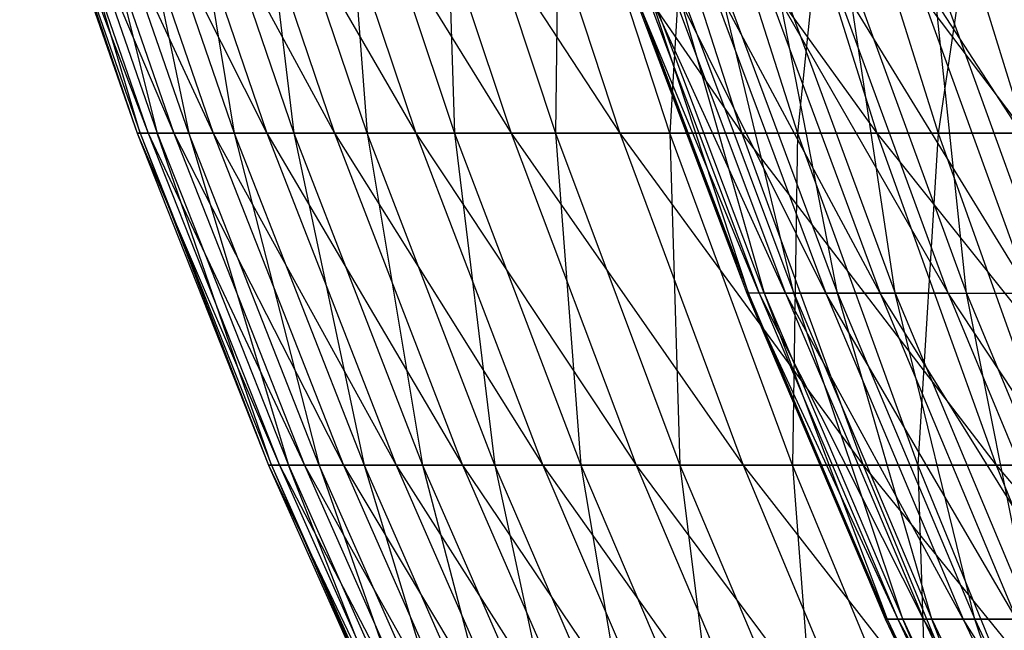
# Model space of a CAD drawing. Extents: x -125 to 125, y -143 to 0.
# Tile 23 of 256: x -57.06 to -50.13, y -107.28 to -102.99. Entities that reach past the tile are written whole.
import ezdxf

# ---------------------------------------------------------------- set-up
doc = ezdxf.new("R2010")
doc.units = 0
doc.header["$LTSCALE"] = 25.4
doc.layers.get('0').update_dxf_attribs({"linetype": 'CONTINUOUS'})

# ---------------------------------------------------------------- blocks, each defined once
blk = doc.blocks.new('NL2500027000_STL_3')
at = {"color": 0}
for p, q in [((-57.0611, -101.4116, 0.694), (-56.1561, -103.7852, 3.054)), ((-57.0611, -101.4116, 0.694), (-56.1561, -103.7852, 3.054)), ((-57.0611, -101.4116, 0.694), (-56.2349, -103.7852, 0.6839)), ((-57.0611, -101.4116, 0.694), (-56.2349, -103.7852, 0.6839)), ((-57.0397, -101.4116, -1.7121), (-56.2349, -103.7852, 0.6839)), ((-57.0397, -101.4116, -1.7121), (-56.2349, -103.7852, 0.6839)), ((-57.0397, -101.4116, -1.7121), (-56.2138, -103.7852, -1.6874)), ((-57.0397, -101.4116, -1.7121), (-56.2138, -103.7852, -1.6874)), ((-56.9812, -101.4116, 3.0989), (-55.9774, -103.7852, 5.4186)), ((-56.9812, -101.4116, 3.0989), (-55.9774, -103.7852, 5.4186)), ((-56.9812, -101.4116, 3.0989), (-56.1561, -103.7852, 3.054)), ((-56.9812, -101.4116, 3.0989), (-56.1561, -103.7852, 3.054)), ((-56.9168, -101.4116, -4.1152), (-56.0927, -103.7852, -4.0556)), ((-56.2138, -103.7852, -1.6874), (-56.9168, -101.4116, -4.1152)), ((-56.2138, -103.7852, -1.6874), (-56.9168, -101.4116, -4.1152)), ((-56.9168, -101.4116, -4.1152), (-56.0927, -103.7852, -4.0556)), ((-56.7999, -101.4116, 5.4982), (-55.6992, -103.7852, 7.7736)), ((-56.7999, -101.4116, 5.4982), (-55.6992, -103.7852, 7.7736)), ((-56.7999, -101.4116, 5.4982), (-55.9774, -103.7852, 5.4186)), ((-56.7999, -101.4116, 5.4982), (-55.9774, -103.7852, 5.4186)), ((-55.8718, -103.7852, -6.4167), (-56.6927, -101.4116, -6.511)), ((-56.6927, -101.4116, -6.511), (-56.0927, -103.7852, -4.0556)), ((-56.6927, -101.4116, -6.511), (-56.0927, -103.7852, -4.0556)), ((-55.8718, -103.7852, -6.4167), (-56.6927, -101.4116, -6.511)), ((-56.5176, -101.4116, 7.8878), (-55.322, -103.7852, 10.1148)), ((-56.5176, -101.4116, 7.8878), (-55.322, -103.7852, 10.1148)), ((-56.5176, -101.4116, 7.8878), (-55.6992, -103.7852, 7.7736)), ((-56.5176, -101.4116, 7.8878), (-55.6992, -103.7852, 7.7736)), ((-56.3678, -101.4116, -8.8952), (-55.8718, -103.7852, -6.4167)), ((-56.3678, -101.4116, -8.8952), (-55.8718, -103.7852, -6.4167)), ((-56.3678, -101.4116, -8.8952), (-55.5516, -103.7852, -8.7664)), ((-56.3678, -101.4116, -8.8952), (-55.5516, -103.7852, -8.7664)), ((-56.1348, -101.4116, 10.2634), (-54.8464, -103.7852, 12.438)), ((-56.1348, -101.4116, 10.2634), (-54.8464, -103.7852, 12.438)), ((-56.1348, -101.4116, 10.2634), (-55.322, -103.7852, 10.1148)), ((-56.1348, -101.4116, 10.2634), (-55.322, -103.7852, 10.1148)), ((-55.9427, -101.4116, -11.2635), (-55.5516, -103.7852, -8.7664)), ((-55.9427, -101.4116, -11.2635), (-55.5516, -103.7852, -8.7664)), ((-55.9427, -101.4116, -11.2635), (-55.1327, -103.7852, -11.1004)), ((-55.9427, -101.4116, -11.2635), (-55.1327, -103.7852, -11.1004)), ((-55.6523, -101.4116, 12.6207), (-54.2733, -103.7852, 14.7391)), ((-55.6523, -101.4116, 12.6207), (-54.2733, -103.7852, 14.7391)), ((-55.6523, -101.4116, 12.6207), (-54.8464, -103.7852, 12.438)), ((-55.6523, -101.4116, 12.6207), (-54.8464, -103.7852, 12.438)), ((-54.6157, -103.7852, -13.4148), (-55.4182, -101.4116, -13.6119)), ((-55.4182, -101.4116, -13.6119), (-55.1327, -103.7852, -11.1004)), ((-55.4182, -101.4116, -13.6119), (-55.1327, -103.7852, -11.1004)), ((-54.6157, -103.7852, -13.4148), (-55.4182, -101.4116, -13.6119)), ((-55.0707, -101.4116, 14.9556), (-53.6037, -103.7852, 17.0139)), ((-55.0707, -101.4116, 14.9556), (-53.6037, -103.7852, 17.0139)), ((-55.0707, -101.4116, 14.9556), (-54.2733, -103.7852, 14.7391)), ((-55.0707, -101.4116, 14.9556), (-54.2733, -103.7852, 14.7391)), ((-54.7951, -101.4116, -15.936), (-54.6157, -103.7852, -13.4148)), ((-54.7951, -101.4116, -15.936), (-54.6157, -103.7852, -13.4148)), ((-54.7951, -101.4116, -15.936), (-54.0017, -103.7852, -15.7052)), ((-54.7951, -101.4116, -15.936), (-54.0017, -103.7852, -15.7052)), ((-54.3913, -101.4116, 17.2639), (-52.8388, -103.7852, 19.2586)), ((-54.3913, -101.4116, 17.2639), (-52.8388, -103.7852, 19.2586)), ((-54.3913, -101.4116, 17.2639), (-53.6037, -103.7852, 17.0139)), ((-54.3913, -101.4116, 17.2639), (-53.6037, -103.7852, 17.0139)), ((-54.0746, -101.4116, -18.2318), (-54.0017, -103.7852, -15.7052)), ((-54.0746, -101.4116, -18.2318), (-54.0017, -103.7852, -15.7052)), ((-54.0746, -101.4116, -18.2318), (-53.2916, -103.7852, -17.9678)), ((-54.0746, -101.4116, -18.2318), (-53.2916, -103.7852, -17.9678)), ((-53.6152, -101.4116, 19.5415), (-51.98, -103.7852, 21.4689)), ((-53.6152, -101.4116, 19.5415), (-51.98, -103.7852, 21.4689)), ((-53.6152, -101.4116, 19.5415), (-52.8388, -103.7852, 19.2586)), ((-53.6152, -101.4116, 19.5415), (-52.8388, -103.7852, 19.2586)), ((-53.2579, -101.4116, -20.4952), (-53.2916, -103.7852, -17.9678)), ((-53.2579, -101.4116, -20.4952), (-53.2916, -103.7852, -17.9678)), ((-52.4867, -103.7852, -20.1984), (-53.2579, -101.4116, -20.4952)), ((-52.4867, -103.7852, -20.1984), (-53.2579, -101.4116, -20.4952)), ((-52.7437, -101.4116, 21.7844), (-51.0287, -103.7852, 23.6411)), ((-52.7437, -101.4116, 21.7844), (-51.0287, -103.7852, 23.6411)), ((-52.7437, -101.4116, 21.7844), (-51.98, -103.7852, 21.4689)), ((-52.7437, -101.4116, 21.7844), (-51.98, -103.7852, 21.4689)), ((-52.3465, -101.4116, -22.7221), (-52.4867, -103.7852, -20.1984)), ((-52.3465, -101.4116, -22.7221), (-52.4867, -103.7852, -20.1984)), ((-52.3465, -101.4116, -22.7221), (-51.5886, -103.7852, -22.3931)), ((-52.3465, -101.4116, -22.7221), (-51.5886, -103.7852, -22.3931)), ((-51.7785, -101.4116, 23.9885), (-49.9867, -103.7852, 25.7713)), ((-51.7785, -101.4116, 23.9885), (-49.9867, -103.7852, 25.7713)), ((-51.7785, -101.4116, 23.9885), (-51.0287, -103.7852, 23.6411)), ((-51.7785, -101.4116, 23.9885), (-51.0287, -103.7852, 23.6411)), ((-51.3421, -101.4116, -24.9087), (-51.5886, -103.7852, -22.3931)), ((-51.3421, -101.4116, -24.9087), (-51.5886, -103.7852, -22.3931)), ((-51.3421, -101.4116, -24.9087), (-50.5987, -103.7852, -24.548)), ((-51.3421, -101.4116, -24.9087), (-50.5987, -103.7852, -24.548)), ((-50.7212, -101.4116, 26.15), (-49.9867, -103.7852, 25.7713)), ((-50.7212, -101.4116, 26.15), (-49.9867, -103.7852, 25.7713)), ((-50.2464, -101.4116, -27.051), (-50.5987, -103.7852, -24.548)), ((-50.2464, -101.4116, -27.051), (-50.5987, -103.7852, -24.548)), ((-51.8582, -104.9114, 3.125), (-52.8248, -102.577, 0.8745)), ((-52.8248, -102.577, 0.8745), (-51.9452, -104.9114, 0.86)), ((-52.8248, -102.577, 0.8745), (-51.9452, -104.9114, 0.86)), ((-51.8582, -104.9114, 3.125), (-52.8248, -102.577, 0.8745)), ((-52.8126, -102.577, -1.4305), (-51.9333, -104.9114, -1.4067)), ((-52.8126, -102.577, -1.4305), (-51.9333, -104.9114, -1.4067)), ((-52.8126, -102.577, -1.4305), (-51.9452, -104.9114, 0.86)), ((-52.8126, -102.577, -1.4305), (-51.9452, -104.9114, 0.86)), ((-51.6726, -104.9114, 5.384), (-52.7364, -102.577, 3.1779)), ((-52.7364, -102.577, 3.1779), (-51.8582, -104.9114, 3.125)), ((-52.7364, -102.577, 3.1779), (-51.8582, -104.9114, 3.125)), ((-51.6726, -104.9114, 5.384), (-52.7364, -102.577, 3.1779)), ((-51.9333, -104.9114, -1.4067), (-52.7, -102.577, -3.7328)), ((-51.8225, -104.9114, -3.6706), (-52.7, -102.577, -3.7328)), ((-51.9333, -104.9114, -1.4067), (-52.7, -102.577, -3.7328)), ((-51.8225, -104.9114, -3.6706), (-52.7, -102.577, -3.7328)), ((-51.3886, -104.9114, 7.6328), (-52.5475, -102.577, 5.4752)), ((-52.5475, -102.577, 5.4752), (-51.6726, -104.9114, 5.384)), ((-52.5475, -102.577, 5.4752), (-51.6726, -104.9114, 5.384)), ((-51.3886, -104.9114, 7.6328), (-52.5475, -102.577, 5.4752)), ((-52.487, -102.577, -6.028), (-51.613, -104.9114, -5.9276)), ((-52.487, -102.577, -6.028), (-51.613, -104.9114, -5.9276)), ((-52.487, -102.577, -6.028), (-51.8225, -104.9114, -3.6706)), ((-52.487, -102.577, -6.028), (-51.8225, -104.9114, -3.6706)), ((-51.0067, -104.9114, 9.8671), (-52.2587, -102.577, 7.7621)), ((-52.2587, -102.577, 7.7621), (-51.3886, -104.9114, 7.6328)), ((-52.2587, -102.577, 7.7621), (-51.3886, -104.9114, 7.6328)), ((-51.0067, -104.9114, 9.8671), (-52.2587, -102.577, 7.7621)), ((-51.613, -104.9114, -5.9276), (-52.1741, -102.577, -8.3117)), ((-52.1741, -102.577, -8.3117), (-51.3054, -104.9114, -8.1733)), ((-52.1741, -102.577, -8.3117), (-51.3054, -104.9114, -8.1733)), ((-51.613, -104.9114, -5.9276), (-52.1741, -102.577, -8.3117)), ((-51.8704, -102.577, 10.0342), (-51.0067, -104.9114, 9.8671)), ((-51.8704, -102.577, 10.0342), (-51.0067, -104.9114, 9.8671)), ((-51.8704, -102.577, 10.0342), (-50.5278, -104.9114, 12.0826)), ((-51.8704, -102.577, 10.0342), (-50.5278, -104.9114, 12.0826)), ((-51.3054, -104.9114, -8.1733), (-51.7619, -102.577, -10.5796)), ((-51.7619, -102.577, -10.5796), (-50.9, -104.9114, -10.4034)), ((-51.7619, -102.577, -10.5796), (-50.9, -104.9114, -10.4034)), ((-51.3054, -104.9114, -8.1733), (-51.7619, -102.577, -10.5796)), ((-49.9526, -104.9114, 14.2751), (-51.3833, -102.577, 12.2872)), ((-50.5278, -104.9114, 12.0826), (-51.3833, -102.577, 12.2872)), ((-49.9526, -104.9114, 14.2751), (-51.3833, -102.577, 12.2872)), ((-50.5278, -104.9114, 12.0826), (-51.3833, -102.577, 12.2872)), ((-50.9, -104.9114, -10.4034), (-51.2512, -102.577, -12.8273)), ((-51.2512, -102.577, -12.8273), (-50.3978, -104.9114, -12.6137)), ((-51.2512, -102.577, -12.8273), (-50.3978, -104.9114, -12.6137)), ((-50.9, -104.9114, -10.4034), (-51.2512, -102.577, -12.8273)), ((-50.7985, -102.577, 14.5168), (-49.9526, -104.9114, 14.2751)), ((-49.2824, -104.9114, 16.4404), (-50.7985, -102.577, 14.5168)), ((-49.2824, -104.9114, 16.4404), (-50.7985, -102.577, 14.5168)), ((-50.7985, -102.577, 14.5168), (-49.9526, -104.9114, 14.2751)), ((-50.3978, -104.9114, -12.6137), (-50.6429, -102.577, -15.0507)), ((-50.6429, -102.577, -15.0507), (-49.7996, -104.9114, -14.8001)), ((-50.6429, -102.577, -15.0507), (-49.7996, -104.9114, -14.8001)), ((-50.3978, -104.9114, -12.6137), (-50.6429, -102.577, -15.0507)), ((-56.2349, -103.7852, 0.6839), (-56.1561, -103.7852, 3.054)), ((-56.2138, -103.7852, -1.6874), (-56.2349, -103.7852, 0.6839)), ((-56.2349, -103.7852, 0.6839), (-56.1561, -103.7852, 3.054)), ((-56.2349, -103.7852, 0.6839), (-55.2325, -106.1221, 3.0038)), ((-56.2349, -103.7852, 0.6839), (-55.2325, -106.1221, 3.0038)), ((-56.2349, -103.7852, 0.6839), (-55.31, -106.1221, 0.6727)), ((-56.2349, -103.7852, 0.6839), (-55.31, -106.1221, 0.6727)), ((-56.2138, -103.7852, -1.6874), (-56.2349, -103.7852, 0.6839)), ((-56.0927, -103.7852, -4.0556), (-56.2138, -103.7852, -1.6874)), ((-56.2138, -103.7852, -1.6874), (-55.31, -106.1221, 0.6727)), ((-56.2138, -103.7852, -1.6874), (-55.31, -106.1221, 0.6727)), ((-56.2138, -103.7852, -1.6874), (-55.2892, -106.1221, -1.6596)), ((-56.2138, -103.7852, -1.6874), (-55.2892, -106.1221, -1.6596)), ((-56.0927, -103.7852, -4.0556), (-56.2138, -103.7852, -1.6874)), ((-56.1561, -103.7852, 3.054), (-55.9774, -103.7852, 5.4186)), ((-56.1561, -103.7852, 3.054), (-55.9774, -103.7852, 5.4186)), ((-56.1561, -103.7852, 3.054), (-55.0568, -106.1221, 5.3295)), ((-56.1561, -103.7852, 3.054), (-55.0568, -106.1221, 5.3295)), ((-56.1561, -103.7852, 3.054), (-55.2325, -106.1221, 3.0038)), ((-56.1561, -103.7852, 3.054), (-55.2325, -106.1221, 3.0038)), ((-56.0927, -103.7852, -4.0556), (-55.1701, -106.1221, -3.9889)), ((-55.2892, -106.1221, -1.6596), (-56.0927, -103.7852, -4.0556)), ((-55.2892, -106.1221, -1.6596), (-56.0927, -103.7852, -4.0556)), ((-55.8718, -103.7852, -6.4167), (-56.0927, -103.7852, -4.0556)), ((-55.8718, -103.7852, -6.4167), (-56.0927, -103.7852, -4.0556)), ((-56.0927, -103.7852, -4.0556), (-55.1701, -106.1221, -3.9889)), ((-55.9774, -103.7852, 5.4186), (-55.6992, -103.7852, 7.7736)), ((-55.9774, -103.7852, 5.4186), (-55.6992, -103.7852, 7.7736)), ((-55.9774, -103.7852, 5.4186), (-54.7831, -106.1221, 7.6458)), ((-55.9774, -103.7852, 5.4186), (-54.7831, -106.1221, 7.6458)), ((-55.9774, -103.7852, 5.4186), (-55.0568, -106.1221, 5.3295)), ((-55.9774, -103.7852, 5.4186), (-55.0568, -106.1221, 5.3295)), ((-55.5516, -103.7852, -8.7664), (-55.8718, -103.7852, -6.4167)), ((-55.5516, -103.7852, -8.7664), (-55.8718, -103.7852, -6.4167)), ((-54.9529, -106.1221, -6.3112), (-55.8718, -103.7852, -6.4167)), ((-55.8718, -103.7852, -6.4167), (-55.1701, -106.1221, -3.9889)), ((-55.8718, -103.7852, -6.4167), (-55.1701, -106.1221, -3.9889)), ((-54.9529, -106.1221, -6.3112), (-55.8718, -103.7852, -6.4167)), ((-55.6992, -103.7852, 7.7736), (-55.322, -103.7852, 10.1148)), ((-55.6992, -103.7852, 7.7736), (-55.322, -103.7852, 10.1148)), ((-55.6992, -103.7852, 7.7736), (-54.4121, -106.1221, 9.9484)), ((-55.6992, -103.7852, 7.7736), (-54.4121, -106.1221, 9.9484)), ((-55.6992, -103.7852, 7.7736), (-54.7831, -106.1221, 7.6458)), ((-55.6992, -103.7852, 7.7736), (-54.7831, -106.1221, 7.6458)), ((-55.5516, -103.7852, -8.7664), (-54.9529, -106.1221, -6.3112)), ((-55.5516, -103.7852, -8.7664), (-54.9529, -106.1221, -6.3112)), ((-55.5516, -103.7852, -8.7664), (-54.638, -106.1221, -8.6222)), ((-55.1327, -103.7852, -11.1004), (-55.5516, -103.7852, -8.7664)), ((-55.1327, -103.7852, -11.1004), (-55.5516, -103.7852, -8.7664)), ((-55.5516, -103.7852, -8.7664), (-54.638, -106.1221, -8.6222)), ((-55.322, -103.7852, 10.1148), (-54.8464, -103.7852, 12.438)), ((-55.322, -103.7852, 10.1148), (-54.8464, -103.7852, 12.438)), ((-55.322, -103.7852, 10.1148), (-53.9444, -106.1221, 12.2334)), ((-55.322, -103.7852, 10.1148), (-53.9444, -106.1221, 12.2334)), ((-55.322, -103.7852, 10.1148), (-54.4121, -106.1221, 9.9484)), ((-55.322, -103.7852, 10.1148), (-54.4121, -106.1221, 9.9484)), ((-55.1327, -103.7852, -11.1004), (-54.638, -106.1221, -8.6222)), ((-55.1327, -103.7852, -11.1004), (-54.638, -106.1221, -8.6222)), ((-55.1327, -103.7852, -11.1004), (-54.2259, -106.1221, -10.9179)), ((-54.6157, -103.7852, -13.4148), (-55.1327, -103.7852, -11.1004)), ((-54.6157, -103.7852, -13.4148), (-55.1327, -103.7852, -11.1004)), ((-55.1327, -103.7852, -11.1004), (-54.2259, -106.1221, -10.9179)), ((-54.8464, -103.7852, 12.438), (-54.2733, -103.7852, 14.7391)), ((-54.8464, -103.7852, 12.438), (-54.2733, -103.7852, 14.7391)), ((-54.8464, -103.7852, 12.438), (-53.3807, -106.1221, 14.4966)), ((-54.8464, -103.7852, 12.438), (-53.3807, -106.1221, 14.4966)), ((-54.8464, -103.7852, 12.438), (-53.9444, -106.1221, 12.2334)), ((-54.8464, -103.7852, 12.438), (-53.9444, -106.1221, 12.2334)), ((-54.0017, -103.7852, -15.7052), (-54.6157, -103.7852, -13.4148)), ((-54.0017, -103.7852, -15.7052), (-54.6157, -103.7852, -13.4148)), ((-53.7175, -106.1221, -13.1941), (-54.6157, -103.7852, -13.4148)), ((-54.6157, -103.7852, -13.4148), (-54.2259, -106.1221, -10.9179)), ((-54.6157, -103.7852, -13.4148), (-54.2259, -106.1221, -10.9179)), ((-53.7175, -106.1221, -13.1941), (-54.6157, -103.7852, -13.4148)), ((-54.2733, -103.7852, 14.7391), (-53.6037, -103.7852, 17.0139)), ((-54.2733, -103.7852, 14.7391), (-53.6037, -103.7852, 17.0139)), ((-54.2733, -103.7852, 14.7391), (-52.7221, -106.1221, 16.7341)), ((-54.2733, -103.7852, 14.7391), (-52.7221, -106.1221, 16.7341)), ((-54.2733, -103.7852, 14.7391), (-53.3807, -106.1221, 14.4966)), ((-54.2733, -103.7852, 14.7391), (-53.3807, -106.1221, 14.4966)), ((-54.0017, -103.7852, -15.7052), (-53.7175, -106.1221, -13.1941)), ((-54.0017, -103.7852, -15.7052), (-53.7175, -106.1221, -13.1941)), ((-54.0017, -103.7852, -15.7052), (-53.1135, -106.1221, -15.4469)), ((-53.2916, -103.7852, -17.9678), (-54.0017, -103.7852, -15.7052)), ((-53.2916, -103.7852, -17.9678), (-54.0017, -103.7852, -15.7052)), ((-54.0017, -103.7852, -15.7052), (-53.1135, -106.1221, -15.4469)), ((-53.6037, -103.7852, 17.0139), (-52.8388, -103.7852, 19.2586)), ((-53.6037, -103.7852, 17.0139), (-52.8388, -103.7852, 19.2586)), ((-53.6037, -103.7852, 17.0139), (-51.9698, -106.1221, 18.9418)), ((-53.6037, -103.7852, 17.0139), (-51.9698, -106.1221, 18.9418)), ((-53.6037, -103.7852, 17.0139), (-52.7221, -106.1221, 16.7341)), ((-53.6037, -103.7852, 17.0139), (-52.7221, -106.1221, 16.7341)), ((-53.2916, -103.7852, -17.9678), (-53.1135, -106.1221, -15.4469)), ((-53.2916, -103.7852, -17.9678), (-53.1135, -106.1221, -15.4469)), ((-53.2916, -103.7852, -17.9678), (-52.4151, -106.1221, -17.6723)), ((-52.4867, -103.7852, -20.1984), (-53.2916, -103.7852, -17.9678)), ((-52.4867, -103.7852, -20.1984), (-53.2916, -103.7852, -17.9678)), ((-53.2916, -103.7852, -17.9678), (-52.4151, -106.1221, -17.6723)), ((-52.8388, -103.7852, 19.2586), (-51.98, -103.7852, 21.4689)), ((-52.8388, -103.7852, 19.2586), (-51.98, -103.7852, 21.4689)), ((-52.8388, -103.7852, 19.2586), (-51.1251, -106.1221, 21.1158)), ((-52.8388, -103.7852, 19.2586), (-51.1251, -106.1221, 21.1158)), ((-52.8388, -103.7852, 19.2586), (-51.9698, -106.1221, 18.9418)), ((-52.8388, -103.7852, 19.2586), (-51.9698, -106.1221, 18.9418)), ((-51.5886, -103.7852, -22.3931), (-52.4867, -103.7852, -20.1984)), ((-51.5886, -103.7852, -22.3931), (-52.4867, -103.7852, -20.1984)), ((-51.6235, -106.1221, -19.8662), (-52.4867, -103.7852, -20.1984)), ((-52.4867, -103.7852, -20.1984), (-52.4151, -106.1221, -17.6723)), ((-52.4867, -103.7852, -20.1984), (-52.4151, -106.1221, -17.6723)), ((-51.6235, -106.1221, -19.8662), (-52.4867, -103.7852, -20.1984)), ((-51.98, -103.7852, 21.4689), (-51.0287, -103.7852, 23.6411)), ((-51.98, -103.7852, 21.4689), (-51.0287, -103.7852, 23.6411)), ((-51.98, -103.7852, 21.4689), (-50.1894, -106.1221, 23.2523)), ((-51.98, -103.7852, 21.4689), (-50.1894, -106.1221, 23.2523)), ((-51.98, -103.7852, 21.4689), (-51.1251, -106.1221, 21.1158)), ((-51.98, -103.7852, 21.4689), (-51.1251, -106.1221, 21.1158)), ((-51.5886, -103.7852, -22.3931), (-51.6235, -106.1221, -19.8662)), ((-51.5886, -103.7852, -22.3931), (-51.6235, -106.1221, -19.8662)), ((-51.5886, -103.7852, -22.3931), (-50.7401, -106.1221, -22.0248)), ((-50.5987, -103.7852, -24.548), (-51.5886, -103.7852, -22.3931)), ((-50.5987, -103.7852, -24.548), (-51.5886, -103.7852, -22.3931)), ((-51.5886, -103.7852, -22.3931), (-50.7401, -106.1221, -22.0248)), ((-51.0287, -103.7852, 23.6411), (-49.9867, -103.7852, 25.7713)), ((-51.0287, -103.7852, 23.6411), (-49.9867, -103.7852, 25.7713)), ((-51.0287, -103.7852, 23.6411), (-49.1646, -106.1221, 25.3475)), ((-51.0287, -103.7852, 23.6411), (-49.1646, -106.1221, 25.3475)), ((-51.0287, -103.7852, 23.6411), (-50.1894, -106.1221, 23.2523)), ((-51.0287, -103.7852, 23.6411), (-50.1894, -106.1221, 23.2523)), ((-50.5987, -103.7852, -24.548), (-50.7401, -106.1221, -22.0248)), ((-50.5987, -103.7852, -24.548), (-50.7401, -106.1221, -22.0248)), ((-50.5987, -103.7852, -24.548), (-49.7665, -106.1221, -24.1443)), ((-49.5189, -103.7852, -26.6593), (-50.5987, -103.7852, -24.548)), ((-49.5189, -103.7852, -26.6593), (-50.5987, -103.7852, -24.548)), ((-50.5987, -103.7852, -24.548), (-49.7665, -106.1221, -24.1443)), ((-51.9452, -104.9114, 0.86), (-51.9333, -104.9114, -1.4067)), ((-51.9452, -104.9114, 0.86), (-51.9333, -104.9114, -1.4067)), ((-51.9452, -104.9114, 0.86), (-50.9677, -107.2065, 0.8438)), ((-51.9452, -104.9114, 0.86), (-50.9677, -107.2065, 0.8438)), ((-51.9452, -104.9114, 0.86), (-50.8824, -107.2065, 3.0662)), ((-51.8582, -104.9114, 3.125), (-51.9452, -104.9114, 0.86)), ((-51.8582, -104.9114, 3.125), (-51.9452, -104.9114, 0.86)), ((-51.9452, -104.9114, 0.86), (-50.8824, -107.2065, 3.0662)), ((-50.9677, -107.2065, 0.8438), (-51.9333, -104.9114, -1.4067)), ((-50.956, -107.2065, -1.3802), (-51.9333, -104.9114, -1.4067)), ((-50.9677, -107.2065, 0.8438), (-51.9333, -104.9114, -1.4067)), ((-50.956, -107.2065, -1.3802), (-51.9333, -104.9114, -1.4067)), ((-51.8225, -104.9114, -3.6706), (-51.9333, -104.9114, -1.4067)), ((-51.8225, -104.9114, -3.6706), (-51.9333, -104.9114, -1.4067)), ((-51.6726, -104.9114, 5.384), (-51.8582, -104.9114, 3.125)), ((-51.6726, -104.9114, 5.384), (-51.8582, -104.9114, 3.125)), ((-50.7003, -107.2065, 5.2827), (-51.8582, -104.9114, 3.125)), ((-51.8582, -104.9114, 3.125), (-50.8824, -107.2065, 3.0662)), ((-51.8582, -104.9114, 3.125), (-50.8824, -107.2065, 3.0662)), ((-50.7003, -107.2065, 5.2827), (-51.8582, -104.9114, 3.125)), ((-51.8225, -104.9114, -3.6706), (-51.613, -104.9114, -5.9276)), ((-51.8225, -104.9114, -3.6706), (-51.613, -104.9114, -5.9276)), ((-51.8225, -104.9114, -3.6706), (-50.8473, -107.2065, -3.6016)), ((-51.8225, -104.9114, -3.6706), (-50.8473, -107.2065, -3.6016)), ((-51.8225, -104.9114, -3.6706), (-50.956, -107.2065, -1.3802)), ((-51.8225, -104.9114, -3.6706), (-50.956, -107.2065, -1.3802)), ((-51.3886, -104.9114, 7.6328), (-51.6726, -104.9114, 5.384)), ((-51.3886, -104.9114, 7.6328), (-51.6726, -104.9114, 5.384)), ((-50.4216, -107.2065, 7.4892), (-51.6726, -104.9114, 5.384)), ((-51.6726, -104.9114, 5.384), (-50.7003, -107.2065, 5.2827)), ((-51.6726, -104.9114, 5.384), (-50.7003, -107.2065, 5.2827)), ((-50.4216, -107.2065, 7.4892), (-51.6726, -104.9114, 5.384)), ((-50.8473, -107.2065, -3.6016), (-51.613, -104.9114, -5.9276)), ((-51.613, -104.9114, -5.9276), (-51.3054, -104.9114, -8.1733)), ((-51.613, -104.9114, -5.9276), (-51.3054, -104.9114, -8.1733)), ((-51.613, -104.9114, -5.9276), (-50.6418, -107.2065, -5.8161)), ((-51.613, -104.9114, -5.9276), (-50.6418, -107.2065, -5.8161)), ((-50.8473, -107.2065, -3.6016), (-51.613, -104.9114, -5.9276)), ((-51.0067, -104.9114, 9.8671), (-51.3886, -104.9114, 7.6328)), ((-51.0067, -104.9114, 9.8671), (-51.3886, -104.9114, 7.6328)), ((-50.0469, -107.2065, 9.6814), (-51.3886, -104.9114, 7.6328)), ((-51.3886, -104.9114, 7.6328), (-50.4216, -107.2065, 7.4892)), ((-51.3886, -104.9114, 7.6328), (-50.4216, -107.2065, 7.4892)), ((-50.0469, -107.2065, 9.6814), (-51.3886, -104.9114, 7.6328)), ((-50.6418, -107.2065, -5.8161), (-51.3054, -104.9114, -8.1733)), ((-51.3054, -104.9114, -8.1733), (-50.9, -104.9114, -10.4034)), ((-51.3054, -104.9114, -8.1733), (-50.9, -104.9114, -10.4034)), ((-51.3054, -104.9114, -8.1733), (-50.34, -107.2065, -8.0195)), ((-51.3054, -104.9114, -8.1733), (-50.34, -107.2065, -8.0195)), ((-50.6418, -107.2065, -5.8161), (-51.3054, -104.9114, -8.1733)), ((-50.5278, -104.9114, 12.0826), (-51.0067, -104.9114, 9.8671)), ((-50.5278, -104.9114, 12.0826), (-51.0067, -104.9114, 9.8671)), ((-49.577, -107.2065, 11.8552), (-51.0067, -104.9114, 9.8671)), ((-51.0067, -104.9114, 9.8671), (-50.0469, -107.2065, 9.6814)), ((-51.0067, -104.9114, 9.8671), (-50.0469, -107.2065, 9.6814)), ((-49.577, -107.2065, 11.8552), (-51.0067, -104.9114, 9.8671)), ((-50.34, -107.2065, -8.0195), (-50.9, -104.9114, -10.4034)), ((-50.9, -104.9114, -10.4034), (-50.3978, -104.9114, -12.6137)), ((-50.9, -104.9114, -10.4034), (-50.3978, -104.9114, -12.6137)), ((-50.9, -104.9114, -10.4034), (-49.9422, -107.2065, -10.2077)), ((-50.9, -104.9114, -10.4034), (-49.9422, -107.2065, -10.2077)), ((-50.34, -107.2065, -8.0195), (-50.9, -104.9114, -10.4034)), ((-50.5278, -104.9114, 12.0826), (-49.9526, -104.9114, 14.2751)), ((-49.0127, -107.2065, 14.0065), (-50.5278, -104.9114, 12.0826)), ((-50.5278, -104.9114, 12.0826), (-49.577, -107.2065, 11.8552)), ((-50.5278, -104.9114, 12.0826), (-49.577, -107.2065, 11.8552)), ((-49.0127, -107.2065, 14.0065), (-50.5278, -104.9114, 12.0826)), ((-50.5278, -104.9114, 12.0826), (-49.9526, -104.9114, 14.2751)), ((-49.9422, -107.2065, -10.2077), (-50.3978, -104.9114, -12.6137)), ((-50.3978, -104.9114, -12.6137), (-49.7996, -104.9114, -14.8001)), ((-50.3978, -104.9114, -12.6137), (-49.7996, -104.9114, -14.8001)), ((-50.3978, -104.9114, -12.6137), (-49.4494, -107.2065, -12.3764)), ((-50.3978, -104.9114, -12.6137), (-49.4494, -107.2065, -12.3764)), ((-49.9422, -107.2065, -10.2077), (-50.3978, -104.9114, -12.6137)), ((-55.31, -106.1221, 0.6727), (-55.2325, -106.1221, 3.0038)), ((-55.2892, -106.1221, -1.6596), (-55.31, -106.1221, 0.6727)), ((-55.31, -106.1221, 0.6727), (-55.2325, -106.1221, 3.0038)), ((-55.31, -106.1221, 0.6727), (-54.212, -108.4183, 2.9483)), ((-55.31, -106.1221, 0.6727), (-54.212, -108.4183, 2.9483)), ((-55.31, -106.1221, 0.6727), (-54.2881, -108.4183, 0.6602)), ((-55.31, -106.1221, 0.6727), (-54.2881, -108.4183, 0.6602)), ((-55.2892, -106.1221, -1.6596), (-55.31, -106.1221, 0.6727)), ((-55.1701, -106.1221, -3.9889), (-55.2892, -106.1221, -1.6596)), ((-55.2892, -106.1221, -1.6596), (-54.2881, -108.4183, 0.6602)), ((-55.2892, -106.1221, -1.6596), (-54.2881, -108.4183, 0.6602)), ((-55.2892, -106.1221, -1.6596), (-54.2676, -108.4183, -1.6289)), ((-55.2892, -106.1221, -1.6596), (-54.2676, -108.4183, -1.6289)), ((-55.1701, -106.1221, -3.9889), (-55.2892, -106.1221, -1.6596)), ((-55.2325, -106.1221, 3.0038), (-55.0568, -106.1221, 5.3295)), ((-55.2325, -106.1221, 3.0038), (-55.0568, -106.1221, 5.3295)), ((-55.2325, -106.1221, 3.0038), (-54.0395, -108.4183, 5.231)), ((-55.2325, -106.1221, 3.0038), (-54.0395, -108.4183, 5.231)), ((-55.2325, -106.1221, 3.0038), (-54.212, -108.4183, 2.9483)), ((-55.2325, -106.1221, 3.0038), (-54.212, -108.4183, 2.9483)), ((-55.1701, -106.1221, -3.9889), (-54.1507, -108.4183, -3.9152)), ((-54.2676, -108.4183, -1.6289), (-55.1701, -106.1221, -3.9889)), ((-54.2676, -108.4183, -1.6289), (-55.1701, -106.1221, -3.9889)), ((-54.9529, -106.1221, -6.3112), (-55.1701, -106.1221, -3.9889)), ((-54.9529, -106.1221, -6.3112), (-55.1701, -106.1221, -3.9889)), ((-55.1701, -106.1221, -3.9889), (-54.1507, -108.4183, -3.9152)), ((-55.0568, -106.1221, 5.3295), (-54.7831, -106.1221, 7.6458)), ((-55.0568, -106.1221, 5.3295), (-54.7831, -106.1221, 7.6458)), ((-55.0568, -106.1221, 5.3295), (-53.7709, -108.4183, 7.5045)), ((-55.0568, -106.1221, 5.3295), (-53.7709, -108.4183, 7.5045)), ((-55.0568, -106.1221, 5.3295), (-54.0395, -108.4183, 5.231)), ((-55.0568, -106.1221, 5.3295), (-54.0395, -108.4183, 5.231)), ((-54.638, -106.1221, -8.6222), (-54.9529, -106.1221, -6.3112)), ((-54.638, -106.1221, -8.6222), (-54.9529, -106.1221, -6.3112)), ((-53.9375, -108.4183, -6.1946), (-54.9529, -106.1221, -6.3112)), ((-54.9529, -106.1221, -6.3112), (-54.1507, -108.4183, -3.9152)), ((-54.9529, -106.1221, -6.3112), (-54.1507, -108.4183, -3.9152)), ((-53.9375, -108.4183, -6.1946), (-54.9529, -106.1221, -6.3112)), ((-54.7831, -106.1221, 7.6458), (-54.4121, -106.1221, 9.9484)), ((-54.7831, -106.1221, 7.6458), (-54.4121, -106.1221, 9.9484)), ((-54.7831, -106.1221, 7.6458), (-53.4068, -108.4183, 9.7646)), ((-54.7831, -106.1221, 7.6458), (-53.4068, -108.4183, 9.7646)), ((-54.7831, -106.1221, 7.6458), (-53.7709, -108.4183, 7.5045)), ((-54.7831, -106.1221, 7.6458), (-53.7709, -108.4183, 7.5045)), ((-54.638, -106.1221, -8.6222), (-53.9375, -108.4183, -6.1946)), ((-54.638, -106.1221, -8.6222), (-53.9375, -108.4183, -6.1946)), ((-54.638, -106.1221, -8.6222), (-53.6284, -108.4183, -8.4629)), ((-54.2259, -106.1221, -10.9179), (-54.638, -106.1221, -8.6222)), ((-54.2259, -106.1221, -10.9179), (-54.638, -106.1221, -8.6222)), ((-54.638, -106.1221, -8.6222), (-53.6284, -108.4183, -8.4629)), ((-54.4121, -106.1221, 9.9484), (-53.9444, -106.1221, 12.2334)), ((-54.4121, -106.1221, 9.9484), (-53.9444, -106.1221, 12.2334)), ((-54.4121, -106.1221, 9.9484), (-52.9476, -108.4183, 12.0074)), ((-54.4121, -106.1221, 9.9484), (-52.9476, -108.4183, 12.0074)), ((-54.4121, -106.1221, 9.9484), (-53.4068, -108.4183, 9.7646)), ((-54.4121, -106.1221, 9.9484), (-53.4068, -108.4183, 9.7646)), ((-54.2259, -106.1221, -10.9179), (-53.6284, -108.4183, -8.4629)), ((-54.2259, -106.1221, -10.9179), (-53.6284, -108.4183, -8.4629)), ((-54.2259, -106.1221, -10.9179), (-53.224, -108.4183, -10.7161)), ((-53.7175, -106.1221, -13.1941), (-54.2259, -106.1221, -10.9179)), ((-53.7175, -106.1221, -13.1941), (-54.2259, -106.1221, -10.9179)), ((-54.2259, -106.1221, -10.9179), (-53.224, -108.4183, -10.7161)), ((-53.9444, -106.1221, 12.2334), (-53.3807, -106.1221, 14.4966)), ((-53.9444, -106.1221, 12.2334), (-53.3807, -106.1221, 14.4966)), ((-53.9444, -106.1221, 12.2334), (-52.3944, -108.4183, 14.2288)), ((-53.9444, -106.1221, 12.2334), (-52.3944, -108.4183, 14.2288)), ((-53.9444, -106.1221, 12.2334), (-52.9476, -108.4183, 12.0074)), ((-53.9444, -106.1221, 12.2334), (-52.9476, -108.4183, 12.0074)), ((-53.1135, -106.1221, -15.4469), (-53.7175, -106.1221, -13.1941)), ((-53.1135, -106.1221, -15.4469), (-53.7175, -106.1221, -13.1941)), ((-52.7249, -108.4183, -12.9503), (-53.7175, -106.1221, -13.1941)), ((-53.7175, -106.1221, -13.1941), (-53.224, -108.4183, -10.7161)), ((-53.7175, -106.1221, -13.1941), (-53.224, -108.4183, -10.7161)), ((-52.7249, -108.4183, -12.9503), (-53.7175, -106.1221, -13.1941)), ((-53.3807, -106.1221, 14.4966), (-52.7221, -106.1221, 16.7341)), ((-53.3807, -106.1221, 14.4966), (-52.7221, -106.1221, 16.7341)), ((-53.3807, -106.1221, 14.4966), (-51.748, -108.4183, 16.4249)), ((-53.3807, -106.1221, 14.4966), (-51.748, -108.4183, 16.4249)), ((-53.3807, -106.1221, 14.4966), (-52.3944, -108.4183, 14.2288)), ((-53.3807, -106.1221, 14.4966), (-52.3944, -108.4183, 14.2288)), ((-53.1135, -106.1221, -15.4469), (-52.7249, -108.4183, -12.9503)), ((-53.1135, -106.1221, -15.4469), (-52.7249, -108.4183, -12.9503)), ((-53.1135, -106.1221, -15.4469), (-52.1321, -108.4183, -15.1615)), ((-52.4151, -106.1221, -17.6723), (-53.1135, -106.1221, -15.4469)), ((-52.4151, -106.1221, -17.6723), (-53.1135, -106.1221, -15.4469)), ((-53.1135, -106.1221, -15.4469), (-52.1321, -108.4183, -15.1615)), ((-52.7221, -106.1221, 16.7341), (-51.9698, -106.1221, 18.9418)), ((-52.7221, -106.1221, 16.7341), (-51.9698, -106.1221, 18.9418)), ((-52.7221, -106.1221, 16.7341), (-51.0095, -108.4183, 18.5918)), ((-52.7221, -106.1221, 16.7341), (-51.0095, -108.4183, 18.5918)), ((-52.7221, -106.1221, 16.7341), (-51.748, -108.4183, 16.4249)), ((-52.7221, -106.1221, 16.7341), (-51.748, -108.4183, 16.4249)), ((-52.4151, -106.1221, -17.6723), (-52.1321, -108.4183, -15.1615)), ((-52.4151, -106.1221, -17.6723), (-52.1321, -108.4183, -15.1615)), ((-52.4151, -106.1221, -17.6723), (-51.4466, -108.4183, -17.3458)), ((-51.6235, -106.1221, -19.8662), (-52.4151, -106.1221, -17.6723)), ((-51.6235, -106.1221, -19.8662), (-52.4151, -106.1221, -17.6723)), ((-52.4151, -106.1221, -17.6723), (-51.4466, -108.4183, -17.3458)), ((-51.9698, -106.1221, 18.9418), (-51.1251, -106.1221, 21.1158)), ((-51.9698, -106.1221, 18.9418), (-51.1251, -106.1221, 21.1158)), ((-51.9698, -106.1221, 18.9418), (-50.1804, -108.4183, 20.7257)), ((-51.9698, -106.1221, 18.9418), (-50.1804, -108.4183, 20.7257)), ((-51.9698, -106.1221, 18.9418), (-51.0095, -108.4183, 18.5918)), ((-51.9698, -106.1221, 18.9418), (-51.0095, -108.4183, 18.5918)), ((-50.7401, -106.1221, -22.0248), (-51.6235, -106.1221, -19.8662)), ((-50.7401, -106.1221, -22.0248), (-51.6235, -106.1221, -19.8662)), ((-50.6696, -108.4183, -19.4992), (-51.6235, -106.1221, -19.8662)), ((-51.6235, -106.1221, -19.8662), (-51.4466, -108.4183, -17.3458)), ((-51.6235, -106.1221, -19.8662), (-51.4466, -108.4183, -17.3458)), ((-50.6696, -108.4183, -19.4992), (-51.6235, -106.1221, -19.8662)), ((-51.1251, -106.1221, 21.1158), (-50.1894, -106.1221, 23.2523)), ((-51.1251, -106.1221, 21.1158), (-50.1894, -106.1221, 23.2523)), ((-51.1251, -106.1221, 21.1158), (-49.2621, -108.4183, 22.8227)), ((-51.1251, -106.1221, 21.1158), (-49.2621, -108.4183, 22.8227)), ((-51.1251, -106.1221, 21.1158), (-50.1804, -108.4183, 20.7257)), ((-51.1251, -106.1221, 21.1158), (-50.1804, -108.4183, 20.7257)), ((-50.7401, -106.1221, -22.0248), (-50.6696, -108.4183, -19.4992)), ((-50.7401, -106.1221, -22.0248), (-50.6696, -108.4183, -19.4992)), ((-50.7401, -106.1221, -22.0248), (-49.8026, -108.4183, -21.6179)), ((-49.7665, -106.1221, -24.1443), (-50.7401, -106.1221, -22.0248)), ((-49.7665, -106.1221, -24.1443), (-50.7401, -106.1221, -22.0248)), ((-50.7401, -106.1221, -22.0248), (-49.8026, -108.4183, -21.6179)), ((-50.1894, -106.1221, 23.2523), (-49.1646, -106.1221, 25.3475)), ((-50.1894, -106.1221, 23.2523), (-49.1646, -106.1221, 25.3475)), ((-50.1894, -106.1221, 23.2523), (-48.2562, -108.4183, 24.8791)), ((-50.1894, -106.1221, 23.2523), (-48.2562, -108.4183, 24.8791)), ((-50.1894, -106.1221, 23.2523), (-49.2621, -108.4183, 22.8227)), ((-50.1894, -106.1221, 23.2523), (-49.2621, -108.4183, 22.8227)), ((-50.8824, -107.2065, 3.0662), (-50.9677, -107.2065, 0.8438)), ((-50.8824, -107.2065, 3.0662), (-50.9677, -107.2065, 0.8438)), ((-49.8106, -109.4583, 3.0016), (-50.9677, -107.2065, 0.8438)), ((-49.8941, -109.4583, 0.826), (-50.9677, -107.2065, 0.8438)), ((-49.8106, -109.4583, 3.0016), (-50.9677, -107.2065, 0.8438)), ((-49.8941, -109.4583, 0.826), (-50.9677, -107.2065, 0.8438)), ((-50.956, -107.2065, -1.3802), (-50.9677, -107.2065, 0.8438)), ((-50.956, -107.2065, -1.3802), (-50.9677, -107.2065, 0.8438)), ((-50.956, -107.2065, -1.3802), (-50.8473, -107.2065, -3.6016)), ((-50.956, -107.2065, -1.3802), (-50.8473, -107.2065, -3.6016)), ((-50.956, -107.2065, -1.3802), (-49.8827, -109.4583, -1.3511)), ((-50.956, -107.2065, -1.3802), (-49.8827, -109.4583, -1.3511)), ((-50.956, -107.2065, -1.3802), (-49.8941, -109.4583, 0.826)), ((-50.956, -107.2065, -1.3802), (-49.8941, -109.4583, 0.826)), ((-50.8824, -107.2065, 3.0662), (-49.8106, -109.4583, 3.0016)), ((-50.8824, -107.2065, 3.0662), (-49.8106, -109.4583, 3.0016)), ((-50.8824, -107.2065, 3.0662), (-49.6323, -109.4583, 5.1714)), ((-50.7003, -107.2065, 5.2827), (-50.8824, -107.2065, 3.0662)), ((-50.7003, -107.2065, 5.2827), (-50.8824, -107.2065, 3.0662)), ((-50.8824, -107.2065, 3.0662), (-49.6323, -109.4583, 5.1714)), ((-49.8827, -109.4583, -1.3511), (-50.8473, -107.2065, -3.6016)), ((-50.8473, -107.2065, -3.6016), (-50.6418, -107.2065, -5.8161)), ((-50.8473, -107.2065, -3.6016), (-50.6418, -107.2065, -5.8161)), ((-50.8473, -107.2065, -3.6016), (-49.7763, -109.4583, -3.5257)), ((-50.8473, -107.2065, -3.6016), (-49.7763, -109.4583, -3.5257)), ((-49.8827, -109.4583, -1.3511), (-50.8473, -107.2065, -3.6016)), ((-50.4216, -107.2065, 7.4892), (-50.7003, -107.2065, 5.2827)), ((-50.4216, -107.2065, 7.4892), (-50.7003, -107.2065, 5.2827)), ((-49.3595, -109.4583, 7.3314), (-50.7003, -107.2065, 5.2827)), ((-50.7003, -107.2065, 5.2827), (-49.6323, -109.4583, 5.1714)), ((-50.7003, -107.2065, 5.2827), (-49.6323, -109.4583, 5.1714)), ((-49.3595, -109.4583, 7.3314), (-50.7003, -107.2065, 5.2827)), ((-49.7763, -109.4583, -3.5257), (-50.6418, -107.2065, -5.8161)), ((-50.6418, -107.2065, -5.8161), (-50.34, -107.2065, -8.0195)), ((-50.6418, -107.2065, -5.8161), (-50.34, -107.2065, -8.0195)), ((-50.6418, -107.2065, -5.8161), (-49.5751, -109.4583, -5.6935)), ((-50.6418, -107.2065, -5.8161), (-49.5751, -109.4583, -5.6935)), ((-49.7763, -109.4583, -3.5257), (-50.6418, -107.2065, -5.8161)), ((-50.0469, -107.2065, 9.6814), (-50.4216, -107.2065, 7.4892)), ((-50.0469, -107.2065, 9.6814), (-50.4216, -107.2065, 7.4892)), ((-48.9927, -109.4583, 9.4775), (-50.4216, -107.2065, 7.4892)), ((-50.4216, -107.2065, 7.4892), (-49.3595, -109.4583, 7.3314)), ((-50.4216, -107.2065, 7.4892), (-49.3595, -109.4583, 7.3314)), ((-48.9927, -109.4583, 9.4775), (-50.4216, -107.2065, 7.4892)), ((-49.5751, -109.4583, -5.6935), (-50.34, -107.2065, -8.0195)), ((-50.34, -107.2065, -8.0195), (-49.9422, -107.2065, -10.2077)), ((-50.34, -107.2065, -8.0195), (-49.9422, -107.2065, -10.2077)), ((-50.34, -107.2065, -8.0195), (-49.2796, -109.4583, -7.8506)), ((-50.34, -107.2065, -8.0195), (-49.2796, -109.4583, -7.8506)), ((-49.5751, -109.4583, -5.6935), (-50.34, -107.2065, -8.0195))]:
    blk.add_line(p, q, dxfattribs=at)

msp = doc.modelspace()

# ---------------------------------------------------------------- block references
at = {"color": 253}
msp.add_blockref('NL2500027000_STL_3', (0, 0), dxfattribs=at)

doc.saveas('drawing.dxf')
